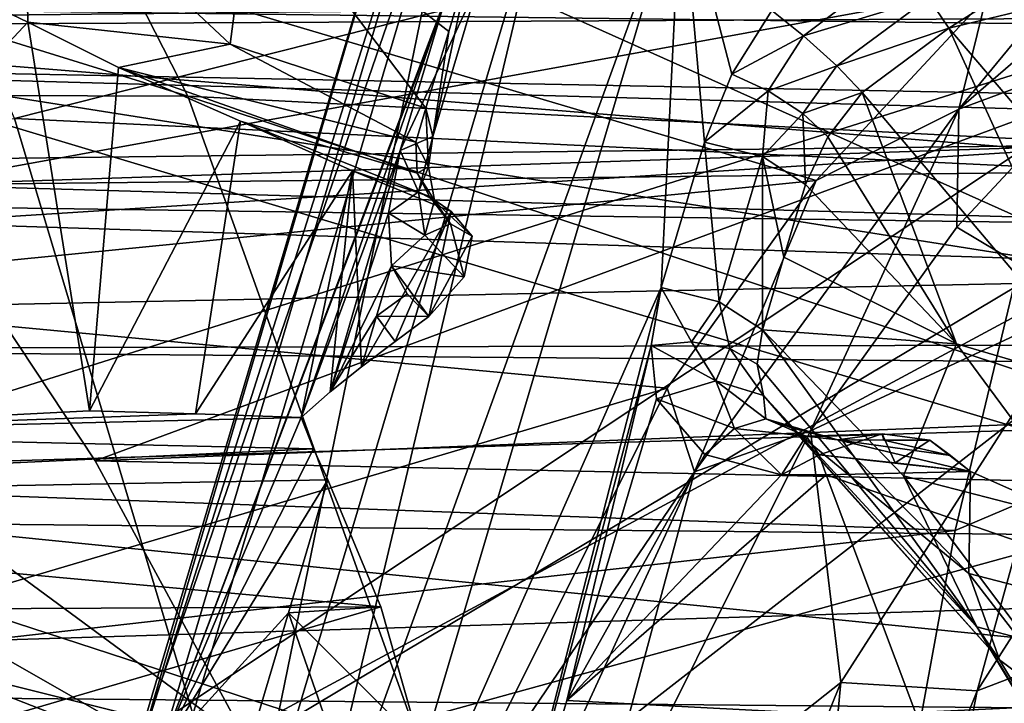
# Model space of a CAD drawing. Header units: metres. Extents: x -240 to 45, y -77 to 27.
# Tile 138 of 256: x -177.26 to -174.95, y 3.35 to 4.96. Entities that reach past the tile are written whole.
import ezdxf

# ---------------------------------------------------------------- set-up
doc = ezdxf.new("R2010")
doc.units = ezdxf.units.M
doc.layers.add('solid_MASSBILD_K_E_SW0001', color=7, linetype='CONTINUOUS')

msp = doc.modelspace()

# ---------------------------------------------------------------- linework, layer by layer
at = {"layer": 'solid_MASSBILD_K_E_SW0001'}
for points in [[(-176.998383, 7.053769, 344.914307), (-185.296661, 7.431373, 338.156219), (-177.679306, 4.824141, 345.695313)], [(-176.998383, 7.053769, 344.914307), (-177.679306, 4.824141, 345.695313), (-168.957932, 4.579642, 351.937256)], [(-168.360168, 6.696345, 351.156921), (-176.998383, 7.053769, 344.914307), (-168.957932, 4.579642, 351.937256)], [(-174.689941, 4.389248, 345.71283), (-183.166763, 4.661078, 339.045105), (-179.766525, 6.66357, 340.487732)], [(-174.689941, 4.389248, 345.71283), (-179.766525, 6.66357, 340.487732), (-171.354919, 6.27744, 346.930603)], [(-181.82045, 6.311247, 306.157318), (-176.868637, 4.776317, 312.019043), (-177.616806, 6.240396, 312.425323)], [(-181.82045, 6.311247, 306.157318), (-181.101624, 4.790854, 305.739746), (-176.868637, 4.776317, 312.019043)], [(-177.616806, 6.240396, 312.425323), (-172.228439, 4.538531, 318.070221), (-172.93486, 5.926324, 318.454895)], [(-177.616806, 6.240396, 312.425323), (-176.868637, 4.776317, 312.019043), (-172.228439, 4.538531, 318.070221)], [(-172.697113, 5.882023, 315.74292), (-177.275269, 4.724483, 308.70697), (-177.905289, 6.204327, 309.065735)], [(-172.697113, 5.882023, 315.74292), (-172.107193, 4.478401, 315.412781), (-177.275269, 4.724483, 308.70697)], [(-176.93779, 3.23064, 296.521973), (-175.997299, 5.703703, 297.514008), (-176.264145, 5.008361, 297.212982)], [(-176.93779, 3.23064, 296.521973), (-176.210571, 5.676575, 297.732635), (-175.997299, 5.703703, 297.514008)], [(-176.996429, 3.201428, 296.667572), (-176.290512, 5.600678, 298.024078), (-176.210571, 5.676575, 297.732635)], [(-176.93779, 3.23064, 296.521973), (-176.996429, 3.201428, 296.667572), (-176.210571, 5.676575, 297.732635)], [(-177.016586, 3.157634, 296.819794), (-176.214127, 5.49092, 298.308014), (-176.290512, 5.600678, 298.024078)], [(-176.996429, 3.201428, 296.667572), (-177.016586, 3.157634, 296.819794), (-176.290512, 5.600678, 298.024078)], [(-174.855957, 4.65037, 344.793671), (-174.596741, 5.511083, 344.478241), (-183.530182, 5.354611, 337.730255)], [(-177.016586, 3.157634, 296.819794), (-176.946243, 3.028134, 297.089539), (-176.214127, 5.49092, 298.308014)], [(-176.946243, 3.028134, 297.089539), (-176.752121, 2.860984, 297.260468), (-176.214127, 5.49092, 298.308014)], [(-176.752121, 2.860984, 297.260468), (-176.002533, 5.374715, 298.505829), (-176.214127, 5.49092, 298.308014)], [(-168.560867, 4.868155, 298.193726), (-169.426666, 5.443188, 297.992249), (-177.837555, 4.982947, 303.635132)], [(-181.566757, 4.176767, 337.470459), (-181.233017, 5.400058, 337.012115), (-173.622192, 4.195917, 343.331024)], [(-181.233017, 5.400058, 337.012115), (-173.370285, 4.961431, 343.023224), (-173.622192, 4.195917, 343.331024)], [(-176.752121, 2.860984, 297.260468), (-176.619492, 2.778727, 297.295319), (-176.002533, 5.374715, 298.505829)], [(-176.619492, 2.778727, 297.295319), (-175.712082, 5.285315, 298.566772), (-176.002533, 5.374715, 298.505829)], [(-174.553207, 5.362227, 290.188019), (-174.369934, 5.343946, 290.13916), (-175.060944, 4.745864, 288.989136)], [(-174.996765, 5.00756, 289.449799), (-174.553207, 5.362227, 290.188019), (-175.060944, 4.745864, 288.989136)], [(-174.855957, 4.65037, 344.793671), (-183.530182, 5.354611, 337.730255), (-183.817825, 4.076342, 338.119995)], [(-177.515366, 4.568811, 303.89624), (-177.837555, 4.982947, 303.635132), (-173.215805, 5.352287, 310.571564)], [(-177.622864, 5.131776, 294.614441), (-177.243759, 4.949989, 295.245392), (-177.250793, 5.35, 295.233673)], [(-177.085754, 3.922368, 304.23114), (-177.515366, 4.568811, 303.89624), (-173.215805, 5.352287, 310.571564)], [(-176.769775, 4.898014, 296.034241), (-176.718414, 5.28835, 296.11972), (-177.250793, 5.35, 295.233673)], [(-176.769775, 4.898014, 296.034241), (-177.250793, 5.35, 295.233673), (-177.243759, 4.949989, 295.245392)], [(-176.725967, 3.257194, 304.500854), (-177.085754, 3.922368, 304.23114), (-173.215805, 5.352287, 310.571564)], [(-176.508163, 2.793119, 304.668518), (-176.725967, 3.257194, 304.500854), (-173.215805, 5.352287, 310.571564)], [(-171.171539, 2.656862, 312.138367), (-176.508163, 2.793119, 304.668518), (-173.215805, 5.352287, 310.571564)], [(-175.060944, 4.745864, 288.989136), (-174.369934, 5.343946, 290.13916), (-174.673691, 4.89016, 289.328491)], [(-174.390961, 4.997524, 311.997681), (-179.742538, 5.28759, 304.400818), (-179.433945, 4.943755, 304.640198)], [(-176.310516, 4.748255, 296.798584), (-176.718414, 5.28835, 296.11972), (-176.769775, 4.898014, 296.034241)], [(-176.257111, 4.927863, 296.887451), (-176.203705, 5.10747, 296.976349), (-176.718414, 5.28835, 296.11972)], [(-176.257111, 4.927863, 296.887451), (-176.718414, 5.28835, 296.11972), (-176.310516, 4.748255, 296.798584)], [(-176.619492, 2.778727, 297.295319), (-176.474655, 2.711337, 297.293091), (-175.712082, 5.285315, 298.566772)], [(-176.474655, 2.711337, 297.293091), (-175.759018, 4.327863, 298.05368), (-175.712082, 5.285315, 298.566772)], [(-175.759018, 4.327863, 298.05368), (-175.657684, 4.668624, 298.222321), (-175.712082, 5.285315, 298.566772)], [(-175.593155, 4.827897, 298.293732), (-175.499695, 4.977132, 298.342163), (-175.712082, 5.285315, 298.566772)], [(-175.657684, 4.668624, 298.222321), (-175.593155, 4.827897, 298.293732), (-175.712082, 5.285315, 298.566772)], [(-171.317093, 4.975804, 297.755585), (-182.076935, 4.922599, 304.310486), (-182.466507, 5.239391, 303.973297)], [(-177.316849, 5.149421, 291.21167), (-175.395615, 4.578979, 288.786011), (-178.089386, 4.312991, 289.950806)], [(-177.316849, 5.149421, 291.21167), (-174.996765, 5.00756, 289.449799), (-175.395615, 4.578979, 288.786011)], [(-177.622864, 5.131776, 294.614441), (-178.145233, 3.986438, 295.509735), (-177.243759, 4.949989, 295.245392)], [(-176.29422, 4.682355, 296.921936), (-176.187393, 5.041596, 297.099701), (-176.203705, 5.10747, 296.976349)], [(-176.257111, 4.927863, 296.887451), (-176.29422, 4.682355, 296.921936), (-176.203705, 5.10747, 296.976349)], [(-175.181335, 5.101373, 298.277008), (-175.499695, 4.977132, 298.342163), (-175.425461, 4.917914, 298.296204)], [(-175.181335, 5.101373, 298.277008), (-175.425461, 4.917914, 298.296204), (-175.132141, 5.006915, 298.289368)], [(-175.132141, 5.006915, 298.289368), (-175.084198, 4.936179, 298.354126), (-174.889587, 5.059084, 298.190918)], [(-174.889587, 5.059084, 298.190918), (-175.084198, 4.936179, 298.354126), (-174.850403, 4.99227, 298.257813)], [(-176.187393, 5.041596, 297.099701), (-176.370972, 4.649119, 297.035217), (-176.264145, 5.008361, 297.212982)], [(-176.29422, 4.682355, 296.921936), (-176.370972, 4.649119, 297.035217), (-176.187393, 5.041596, 297.099701)], [(-174.390961, 4.997524, 311.997681), (-179.433945, 4.943755, 304.640198), (-178.506958, 3.701113, 305.346344)], [(-174.390961, 4.997524, 311.997681), (-178.506958, 3.701113, 305.346344), (-177.955261, 2.631026, 305.741486)], [(-174.390961, 4.997524, 311.997681), (-177.955261, 2.631026, 305.741486), (-172.473099, 2.485879, 313.398468)], [(-176.93779, 3.23064, 296.521973), (-176.264145, 5.008361, 297.212982), (-176.603165, 4.023446, 296.768829)], [(-176.264145, 5.008361, 297.212982), (-176.370972, 4.649119, 297.035217), (-176.603165, 4.023446, 296.768829)], [(-175.132141, 5.006915, 298.289368), (-175.425461, 4.917914, 298.296204), (-175.347473, 4.847349, 298.304565)], [(-175.395615, 4.578979, 288.786011), (-174.996765, 5.00756, 289.449799), (-175.060944, 4.745864, 288.989136)], [(-175.132141, 5.006915, 298.289368), (-175.347473, 4.847349, 298.304565), (-175.084198, 4.936179, 298.354126)], [(-175.084198, 4.936179, 298.354126), (-174.473587, 4.219834, 299.370361), (-174.850403, 4.99227, 298.257813)], [(-171.317093, 4.975804, 297.755585), (-171.02832, 4.707071, 298.013245), (-182.076935, 4.922599, 304.310486)], [(-168.560867, 4.868155, 298.193726), (-177.837555, 4.982947, 303.635132), (-177.515366, 4.568811, 303.89624)], [(-175.425461, 4.917914, 298.296204), (-175.499695, 4.977132, 298.342163), (-175.593155, 4.827897, 298.293732)], [(-177.099716, 4.038875, 296.4039), (-177.243759, 4.949989, 295.245392), (-178.145233, 3.986438, 295.509735)], [(-176.769775, 4.898014, 296.034241), (-177.243759, 4.949989, 295.245392), (-177.031738, 4.843461, 295.566956)], [(-177.099716, 4.038875, 296.4039), (-177.031738, 4.843461, 295.566956), (-177.243759, 4.949989, 295.245392)], [(-171.02832, 4.707071, 298.013245), (-181.701309, 4.577078, 304.616699), (-182.076935, 4.922599, 304.310486)], [(-176.257111, 4.927863, 296.887451), (-176.310516, 4.748255, 296.798584), (-176.29422, 4.682355, 296.921936)], [(-175.425461, 4.917914, 298.296204), (-175.593155, 4.827897, 298.293732), (-175.50827, 4.789414, 298.26181)], [(-175.347473, 4.847349, 298.304565), (-175.425461, 4.917914, 298.296204), (-175.50827, 4.789414, 298.26181)], [(-175.347473, 4.847349, 298.304565), (-175.287445, 4.785076, 298.36496), (-175.084198, 4.936179, 298.354126)], [(-175.084198, 4.936179, 298.354126), (-175.287445, 4.785076, 298.36496), (-174.697495, 4.088006, 299.353333)], [(-174.473587, 4.219834, 299.370361), (-175.084198, 4.936179, 298.354126), (-174.697495, 4.088006, 299.353333)], [(-176.334396, 4.668676, 296.730072), (-176.769775, 4.898014, 296.034241), (-177.031738, 4.843461, 295.566956)], [(-176.334396, 4.668676, 296.730072), (-176.310516, 4.748255, 296.798584), (-176.769775, 4.898014, 296.034241)], [(-174.767609, 4.291733, 288.563477), (-175.065521, 4.469879, 288.676392), (-174.673691, 4.89016, 289.328491)], [(-175.060944, 4.745864, 288.989136), (-174.673691, 4.89016, 289.328491), (-175.065521, 4.469879, 288.676392)], [(-168.296753, 4.668793, 298.253174), (-168.560867, 4.868155, 298.193726), (-177.515366, 4.568811, 303.89624)], [(-177.099716, 4.038875, 296.4039), (-176.745331, 4.717961, 295.950287), (-177.031738, 4.843461, 295.566956)], [(-176.331345, 4.595767, 296.649445), (-177.031738, 4.843461, 295.566956), (-176.745331, 4.717961, 295.950287)], [(-176.331345, 4.595767, 296.649445), (-176.334396, 4.668676, 296.730072), (-177.031738, 4.843461, 295.566956)], [(-175.50827, 4.789414, 298.26181), (-175.593155, 4.827897, 298.293732), (-175.657684, 4.668624, 298.222321)], [(-175.347473, 4.847349, 298.304565), (-175.50827, 4.789414, 298.26181), (-175.426575, 4.736085, 298.276031)], [(-175.347473, 4.847349, 298.304565), (-175.426575, 4.736085, 298.276031), (-175.287445, 4.785076, 298.36496)], [(-177.679306, 4.824141, 345.695313), (-178.096207, 2.448006, 346.173401), (-169.323914, 2.323918, 352.414948)], [(-168.957932, 4.579642, 351.937256), (-177.679306, 4.824141, 345.695313), (-169.323914, 2.323918, 352.414948)], [(-181.101624, 4.790854, 305.739746), (-176.314865, 3.230121, 311.724915), (-176.868637, 4.776317, 312.019043)], [(-181.101624, 4.790854, 305.739746), (-180.580048, 3.202745, 305.437653), (-176.314865, 3.230121, 311.724915)], [(-175.50827, 4.789414, 298.26181), (-175.657684, 4.668624, 298.222321), (-175.521637, 4.635388, 298.207733)], [(-175.426575, 4.736085, 298.276031), (-175.50827, 4.789414, 298.26181), (-175.521637, 4.635388, 298.207733)], [(-175.426575, 4.736085, 298.276031), (-175.367966, 4.680892, 298.332947), (-175.287445, 4.785076, 298.36496)], [(-175.367966, 4.680892, 298.332947), (-175.066864, 4.196181, 298.868347), (-175.287445, 4.785076, 298.36496)], [(-175.066864, 4.196181, 298.868347), (-174.697495, 4.088006, 299.353333), (-175.287445, 4.785076, 298.36496)], [(-176.868637, 4.776317, 312.019043), (-171.703629, 3.069839, 317.795502), (-172.228439, 4.538531, 318.070221)], [(-176.868637, 4.776317, 312.019043), (-176.314865, 3.230121, 311.724915), (-171.703629, 3.069839, 317.795502)], [(-176.304321, 4.610775, 296.810394), (-176.310516, 4.748255, 296.798584), (-176.334396, 4.668676, 296.730072)], [(-176.304321, 4.610775, 296.810394), (-176.29422, 4.682355, 296.921936), (-176.310516, 4.748255, 296.798584)], [(-175.680542, 3.896367, 287.957977), (-175.060944, 4.745864, 288.989136), (-175.408554, 3.992706, 288.105469)], [(-175.395615, 4.578979, 288.786011), (-175.060944, 4.745864, 288.989136), (-175.680542, 3.896367, 287.957977)], [(-175.426575, 4.736085, 298.276031), (-175.521637, 4.635388, 298.207733), (-175.42038, 4.569446, 298.279999)], [(-175.426575, 4.736085, 298.276031), (-175.42038, 4.569446, 298.279999), (-175.367966, 4.680892, 298.332947)], [(-175.060944, 4.745864, 288.989136), (-175.065521, 4.469879, 288.676392), (-175.408554, 3.992706, 288.105469)], [(-177.275269, 4.724483, 308.70697), (-176.813446, 3.183587, 308.447449), (-179.434143, 4.678715, 305.550079)], [(-172.107193, 4.478401, 315.412781), (-176.813446, 3.183587, 308.447449), (-177.275269, 4.724483, 308.70697)], [(-176.851181, 4.032591, 296.588684), (-176.745331, 4.717961, 295.950287), (-177.099716, 4.038875, 296.4039)], [(-176.851181, 4.032591, 296.588684), (-176.483109, 4.601763, 296.255188), (-176.745331, 4.717961, 295.950287)], [(-176.302246, 4.541786, 296.576019), (-176.745331, 4.717961, 295.950287), (-176.483109, 4.601763, 296.255188)], [(-176.302246, 4.541786, 296.576019), (-176.331345, 4.595767, 296.649445), (-176.745331, 4.717961, 295.950287)], [(-171.02832, 4.707071, 298.013245), (-170.809494, 4.422579, 298.285126), (-181.701309, 4.577078, 304.616699)], [(-176.813446, 3.183587, 308.447449), (-178.916306, 4.008077, 305.872498), (-179.434143, 4.678715, 305.550079)], [(-167.836914, 4.287676, 298.354858), (-168.296753, 4.668793, 298.253174), (-177.515366, 4.568811, 303.89624)], [(-176.327759, 4.552143, 296.892395), (-176.370972, 4.649119, 297.035217), (-176.29422, 4.682355, 296.921936)], [(-176.304321, 4.610775, 296.810394), (-176.334396, 4.668676, 296.730072), (-176.331345, 4.595767, 296.649445)], [(-176.304321, 4.610775, 296.810394), (-176.327759, 4.552143, 296.892395), (-176.29422, 4.682355, 296.921936)], [(-175.622971, 4.294627, 298.039093), (-175.657684, 4.668624, 298.222321), (-175.759018, 4.327863, 298.05368)], [(-175.521637, 4.635388, 298.207733), (-175.657684, 4.668624, 298.222321), (-175.622971, 4.294627, 298.039093)], [(-175.367966, 4.680892, 298.332947), (-175.42038, 4.569446, 298.279999), (-175.066864, 4.196181, 298.868347)], [(-175.069977, 3.758475, 345.054871), (-174.855957, 4.65037, 344.793671), (-183.817825, 4.076342, 338.119995)], [(-178.600815, 2.287047, 343.528015), (-183.166763, 4.661078, 339.045105), (-174.689941, 4.389248, 345.71283)], [(-176.370972, 4.649119, 297.035217), (-176.535339, 4.083774, 296.75235), (-176.603165, 4.023446, 296.768829)], [(-176.370972, 4.649119, 297.035217), (-176.398666, 4.502283, 296.949799), (-176.535339, 4.083774, 296.75235)], [(-176.327759, 4.552143, 296.892395), (-176.398666, 4.502283, 296.949799), (-176.370972, 4.649119, 297.035217)], [(-174.177155, 4.137287, 345.551941), (-174.855957, 4.65037, 344.793671), (-175.069977, 3.758475, 345.054871)], [(-175.521637, 4.635388, 298.207733), (-175.622971, 4.294627, 298.039093), (-175.521698, 4.228724, 298.111389)], [(-175.471039, 4.399086, 298.195679), (-175.521637, 4.635388, 298.207733), (-175.521698, 4.228724, 298.111389)], [(-175.471039, 4.399086, 298.195679), (-175.42038, 4.569446, 298.279999), (-175.521637, 4.635388, 298.207733)], [(-176.851181, 4.032591, 296.588684), (-176.603165, 4.023446, 296.768829), (-176.483109, 4.601763, 296.255188)], [(-176.483109, 4.601763, 296.255188), (-176.603165, 4.023446, 296.768829), (-176.535339, 4.083774, 296.75235)], [(-176.483109, 4.601763, 296.255188), (-176.535339, 4.083774, 296.75235), (-176.461578, 4.142351, 296.741333)], [(-176.483109, 4.601763, 296.255188), (-176.461578, 4.142351, 296.741333), (-176.251694, 4.505955, 296.507446)], [(-176.302246, 4.541786, 296.576019), (-176.483109, 4.601763, 296.255188), (-176.251694, 4.505955, 296.507446)], [(-176.290558, 4.532138, 296.736053), (-176.304321, 4.610775, 296.810394), (-176.331345, 4.595767, 296.649445)], [(-176.290558, 4.532138, 296.736053), (-176.331345, 4.595767, 296.649445), (-176.302246, 4.541786, 296.576019)], [(-176.290558, 4.532138, 296.736053), (-176.327759, 4.552143, 296.892395), (-176.304321, 4.610775, 296.810394)], [(-170.809494, 4.422579, 298.285126), (-181.344315, 4.205118, 304.892242), (-181.701309, 4.577078, 304.616699)], [(-178.089386, 4.312991, 289.950806), (-175.395615, 4.578979, 288.786011), (-175.745071, 4.091958, 288.204407)], [(-175.745071, 4.091958, 288.204407), (-175.395615, 4.578979, 288.786011), (-175.680542, 3.896367, 287.957977)], [(-167.836914, 4.287676, 298.354858), (-177.515366, 4.568811, 303.89624), (-177.085754, 3.922368, 304.23114)], [(-176.312943, 4.451055, 296.814392), (-176.398666, 4.502283, 296.949799), (-176.327759, 4.552143, 296.892395)], [(-176.290558, 4.532138, 296.736053), (-176.312943, 4.451055, 296.814392), (-176.327759, 4.552143, 296.892395)], [(-175.471039, 4.399086, 298.195679), (-175.066864, 4.196181, 298.868347), (-175.42038, 4.569446, 298.279999)], [(-176.252823, 4.477779, 296.66391), (-176.312943, 4.451055, 296.814392), (-176.290558, 4.532138, 296.736053)], [(-176.201797, 4.448332, 296.598328), (-176.302246, 4.541786, 296.576019), (-176.251694, 4.505955, 296.507446)], [(-176.252823, 4.477779, 296.66391), (-176.290558, 4.532138, 296.736053), (-176.302246, 4.541786, 296.576019)], [(-176.252823, 4.477779, 296.66391), (-176.302246, 4.541786, 296.576019), (-176.201797, 4.448332, 296.598328)], [(-176.398666, 4.502283, 296.949799), (-176.391159, 4.379376, 296.858673), (-176.535339, 4.083774, 296.75235)], [(-176.382584, 4.201464, 296.732819), (-176.251694, 4.505955, 296.507446), (-176.461578, 4.142351, 296.741333)], [(-176.312943, 4.451055, 296.814392), (-176.391159, 4.379376, 296.858673), (-176.398666, 4.502283, 296.949799)], [(-176.382584, 4.201464, 296.732819), (-176.30368, 4.260259, 296.724152), (-176.251694, 4.505955, 296.507446)], [(-176.201797, 4.448332, 296.598328), (-176.251694, 4.505955, 296.507446), (-176.30368, 4.260259, 296.724152)], [(-172.107193, 4.478401, 315.412781), (-171.673492, 3.016829, 315.177124), (-176.813446, 3.183587, 308.447449)], [(-176.220779, 4.353377, 296.682709), (-176.312943, 4.451055, 296.814392), (-176.252823, 4.477779, 296.66391)], [(-176.252823, 4.477779, 296.66391), (-176.201797, 4.448332, 296.598328), (-176.220779, 4.353377, 296.682709)], [(-174.767609, 4.291733, 288.563477), (-175.408554, 3.992706, 288.105469), (-175.065521, 4.469879, 288.676392)], [(-176.220779, 4.353377, 296.682709), (-176.391159, 4.379376, 296.858673), (-176.312943, 4.451055, 296.814392)], [(-176.201797, 4.448332, 296.598328), (-176.30368, 4.260259, 296.724152), (-176.220779, 4.353377, 296.682709)], [(-170.809494, 4.422579, 298.285126), (-170.664886, 4.122408, 298.574463), (-181.344315, 4.205118, 304.892242)], [(-170.030823, 2.155339, 349.769653), (-178.600815, 2.287047, 343.528015), (-174.689941, 4.389248, 345.71283)], [(-175.471039, 4.399086, 298.195679), (-175.521698, 4.228724, 298.111389), (-175.066864, 4.196181, 298.868347)], [(-176.391159, 4.379376, 296.858673), (-176.426331, 4.260865, 296.799957), (-176.535339, 4.083774, 296.75235)], [(-176.354767, 4.313281, 296.791504), (-176.426331, 4.260865, 296.799957), (-176.391159, 4.379376, 296.858673)], [(-176.30368, 4.260259, 296.724152), (-176.391159, 4.379376, 296.858673), (-176.220779, 4.353377, 296.682709)], [(-176.354767, 4.313281, 296.791504), (-176.391159, 4.379376, 296.858673), (-176.30368, 4.260259, 296.724152)], [(-176.474655, 2.711337, 297.293091), (-176.190567, 2.653678, 297.192291), (-175.759018, 4.327863, 298.05368)], [(-175.782227, 4.191942, 297.979004), (-175.759018, 4.327863, 298.05368), (-176.190567, 2.653678, 297.192291)], [(-175.687607, 4.201224, 297.970856), (-175.759018, 4.327863, 298.05368), (-175.782227, 4.191942, 297.979004)], [(-175.622971, 4.294627, 298.039093), (-175.759018, 4.327863, 298.05368), (-175.687607, 4.201224, 297.970856)], [(-178.089386, 4.312991, 289.950806), (-175.745071, 4.091958, 288.204407), (-178.608078, 3.244954, 288.91687)], [(-176.354767, 4.313281, 296.791504), (-176.30368, 4.260259, 296.724152), (-176.426331, 4.260865, 296.799957)], [(-175.622971, 4.294627, 298.039093), (-175.687607, 4.201224, 297.970856), (-175.598053, 4.185672, 298.000641)], [(-175.622971, 4.294627, 298.039093), (-175.598053, 4.185672, 298.000641), (-175.521698, 4.228724, 298.111389)], [(-167.242889, 3.71227, 298.483002), (-167.836914, 4.287676, 298.354858), (-177.085754, 3.922368, 304.23114)], [(-174.767609, 4.291733, 288.563477), (-175.337692, 3.402358, 287.614716), (-175.408554, 3.992706, 288.105469)], [(-175.018021, 3.38292, 287.445496), (-175.337692, 3.402358, 287.614716), (-174.767609, 4.291733, 288.563477)], [(-174.450363, 4.268498, 288.390259), (-175.018021, 3.38292, 287.445496), (-174.767609, 4.291733, 288.563477)], [(-176.426331, 4.260865, 296.799957), (-176.461578, 4.142351, 296.741333), (-176.535339, 4.083774, 296.75235)], [(-176.382584, 4.201464, 296.732819), (-176.461578, 4.142351, 296.741333), (-176.426331, 4.260865, 296.799957)], [(-176.382584, 4.201464, 296.732819), (-176.426331, 4.260865, 296.799957), (-176.30368, 4.260259, 296.724152)], [(-174.450363, 4.268498, 288.390259), (-174.776596, 3.475309, 287.191772), (-175.018021, 3.38292, 287.445496)], [(-175.598053, 4.185672, 298.000641), (-175.534271, 4.148802, 298.061615), (-175.521698, 4.228724, 298.111389)], [(-175.521698, 4.228724, 298.111389), (-175.534271, 4.148802, 298.061615), (-175.018539, 3.532854, 298.870758)], [(-175.191162, 3.886589, 298.661499), (-175.066864, 4.196181, 298.868347), (-175.521698, 4.228724, 298.111389)], [(-175.191162, 3.886589, 298.661499), (-175.521698, 4.228724, 298.111389), (-175.018539, 3.532854, 298.870758)], [(-170.664886, 4.122408, 298.574463), (-181.011093, 3.809708, 305.137115), (-181.344315, 4.205118, 304.892242)], [(-181.566757, 4.176767, 337.470459), (-173.622192, 4.195917, 343.331024), (-173.830704, 3.397152, 343.586731)], [(-175.782227, 4.191942, 297.979004), (-176.190567, 2.653678, 297.192291), (-175.980453, 3.360344, 297.542053)], [(-175.782227, 4.191942, 297.979004), (-175.980453, 3.360344, 297.542053), (-175.770325, 4.067009, 297.891754)], [(-175.687607, 4.201224, 297.970856), (-175.782227, 4.191942, 297.979004), (-175.630554, 4.109864, 297.911194)], [(-175.630554, 4.109864, 297.911194), (-175.782227, 4.191942, 297.979004), (-175.770325, 4.067009, 297.891754)], [(-175.598053, 4.185672, 298.000641), (-175.687607, 4.201224, 297.970856), (-175.630554, 4.109864, 297.911194)], [(-175.598053, 4.185672, 298.000641), (-175.630554, 4.109864, 297.911194), (-175.519089, 4.075046, 298.001251)], [(-175.598053, 4.185672, 298.000641), (-175.519089, 4.075046, 298.001251), (-175.534271, 4.148802, 298.061615)], [(-175.191162, 3.886589, 298.661499), (-174.754791, 3.774284, 299.387726), (-175.066864, 4.196181, 298.868347)], [(-175.066864, 4.196181, 298.868347), (-174.754791, 3.774284, 299.387726), (-174.697495, 4.088006, 299.353333)], [(-181.798096, 2.900444, 337.811951), (-181.566757, 4.176767, 337.470459), (-173.830704, 3.397152, 343.586731)], [(-175.534271, 4.148802, 298.061615), (-175.519089, 4.075046, 298.001251), (-175.018539, 3.532854, 298.870758)], [(-174.177155, 4.137287, 345.551941), (-175.069977, 3.758475, 345.054871), (-175.237656, 2.841313, 345.260101)], [(-174.447388, 2.790627, 345.868347), (-174.177155, 4.137287, 345.551941), (-175.237656, 2.841313, 345.260101)], [(-170.664886, 4.122408, 298.574463), (-170.644867, 3.708422, 299.011566), (-181.011093, 3.809708, 305.137115)], [(-175.630554, 4.109864, 297.911194), (-175.770325, 4.067009, 297.891754), (-175.587372, 3.998198, 297.770416)], [(-175.630554, 4.109864, 297.911194), (-175.513672, 4.02073, 297.830963), (-175.519089, 4.075046, 298.001251)], [(-175.630554, 4.109864, 297.911194), (-175.587372, 3.998198, 297.770416), (-175.513672, 4.02073, 297.830963)], [(-178.608078, 3.244954, 288.91687), (-175.745071, 4.091958, 288.204407), (-176.29039, 2.999204, 287.296844)], [(-176.29039, 2.999204, 287.296844), (-175.745071, 4.091958, 288.204407), (-175.680542, 3.896367, 287.957977)], [(-175.069977, 3.758475, 345.054871), (-183.817825, 4.076342, 338.119995), (-184.020477, 2.747442, 338.404724)], [(-175.656647, 3.936956, 297.737946), (-175.770325, 4.067009, 297.891754), (-175.980453, 3.360344, 297.542053)], [(-175.587372, 3.998198, 297.770416), (-175.770325, 4.067009, 297.891754), (-175.656647, 3.936956, 297.737946)], [(-175.519089, 4.075046, 298.001251), (-175.453247, 3.999131, 297.905029), (-174.966049, 3.455428, 298.744629)], [(-175.018539, 3.532854, 298.870758), (-175.519089, 4.075046, 298.001251), (-174.966049, 3.455428, 298.744629)], [(-175.513672, 4.02073, 297.830963), (-175.453247, 3.999131, 297.905029), (-175.519089, 4.075046, 298.001251)], [(-176.851181, 4.032591, 296.588684), (-177.099716, 4.038875, 296.4039), (-178.145233, 3.986438, 295.509735)], [(-176.851181, 4.032591, 296.588684), (-178.145233, 3.986438, 295.509735), (-176.603165, 4.023446, 296.768829)], [(-178.145233, 3.986438, 295.509735), (-176.574036, 3.950497, 296.685638), (-176.603165, 4.023446, 296.768829)], [(-176.93779, 3.23064, 296.521973), (-176.603165, 4.023446, 296.768829), (-176.574036, 3.950497, 296.685638)], [(-175.513672, 4.02073, 297.830963), (-175.587372, 3.998198, 297.770416), (-175.419128, 3.980179, 297.697327)], [(-175.513672, 4.02073, 297.830963), (-175.34584, 3.971237, 297.821594), (-175.453247, 3.999131, 297.905029)], [(-175.513672, 4.02073, 297.830963), (-175.419128, 3.980179, 297.697327), (-175.34584, 3.971237, 297.821594)], [(-176.813446, 3.183587, 308.447449), (-178.141022, 2.637733, 306.322662), (-178.916306, 4.008077, 305.872498)], [(-175.587372, 3.998198, 297.770416), (-175.656647, 3.936956, 297.737946), (-175.476639, 3.889574, 297.600494)], [(-175.587372, 3.998198, 297.770416), (-175.476639, 3.889574, 297.600494), (-175.419128, 3.980179, 297.697327)], [(-175.037872, 3.657728, 298.334137), (-174.966049, 3.455428, 298.744629), (-175.453247, 3.999131, 297.905029)], [(-175.453247, 3.999131, 297.905029), (-175.34584, 3.971237, 297.821594), (-175.037872, 3.657728, 298.334137)], [(-178.145233, 3.986438, 295.509735), (-179.155289, 3.829694, 294.502838), (-176.574036, 3.950497, 296.685638)], [(-175.337692, 3.402358, 287.614716), (-175.943069, 2.923737, 287.215881), (-175.408554, 3.992706, 288.105469)], [(-175.680542, 3.896367, 287.957977), (-175.408554, 3.992706, 288.105469), (-175.943069, 2.923737, 287.215881)], [(-175.419128, 3.980179, 297.697327), (-175.476639, 3.889574, 297.600494), (-175.388229, 3.936409, 297.592133)], [(-175.240952, 3.985556, 297.620453), (-175.34584, 3.971237, 297.821594), (-175.419128, 3.980179, 297.697327)], [(-175.240952, 3.985556, 297.620453), (-175.419128, 3.980179, 297.697327), (-175.388229, 3.936409, 297.592133)], [(-175.210663, 3.917672, 297.704559), (-175.240952, 3.985556, 297.620453), (-175.388229, 3.936409, 297.592133)], [(-175.240952, 3.985556, 297.620453), (-175.23735, 3.970761, 297.757599), (-175.34584, 3.971237, 297.821594)], [(-175.033569, 3.897415, 297.814819), (-175.037872, 3.657728, 298.334137), (-175.34584, 3.971237, 297.821594)], [(-175.080475, 3.934211, 297.754333), (-175.34584, 3.971237, 297.821594), (-175.23735, 3.970761, 297.757599)], [(-175.080475, 3.934211, 297.754333), (-175.033569, 3.897415, 297.814819), (-175.34584, 3.971237, 297.821594)], [(-175.240952, 3.985556, 297.620453), (-175.128891, 3.970285, 297.693634), (-175.23735, 3.970761, 297.757599)], [(-175.210663, 3.917672, 297.704559), (-175.128891, 3.970285, 297.693634), (-175.240952, 3.985556, 297.620453)], [(-175.080475, 3.934211, 297.754333), (-175.23735, 3.970761, 297.757599), (-175.128891, 3.970285, 297.693634)], [(-179.155289, 3.829694, 294.502838), (-176.540344, 3.87748, 296.610229), (-176.574036, 3.950497, 296.685638)], [(-176.93779, 3.23064, 296.521973), (-176.574036, 3.950497, 296.685638), (-176.540344, 3.87748, 296.610229)], [(-175.210663, 3.917672, 297.704559), (-175.033569, 3.897415, 297.814819), (-175.128891, 3.970285, 297.693634)], [(-175.080475, 3.934211, 297.754333), (-175.128891, 3.970285, 297.693634), (-175.033569, 3.897415, 297.814819)], [(-175.476639, 3.889574, 297.600494), (-175.656647, 3.936956, 297.737946), (-175.980453, 3.360344, 297.542053)], [(-175.388229, 3.936409, 297.592133), (-175.476639, 3.889574, 297.600494), (-175.372177, 3.889129, 297.538849)], [(-175.033569, 3.897415, 297.814819), (-175.388229, 3.936409, 297.592133), (-175.372177, 3.889129, 297.538849)], [(-175.210663, 3.917672, 297.704559), (-175.388229, 3.936409, 297.592133), (-175.033569, 3.897415, 297.814819)], [(-167.242889, 3.71227, 298.483002), (-177.085754, 3.922368, 304.23114), (-176.725967, 3.257194, 304.500854)], [(-176.29039, 2.999204, 287.296844), (-175.680542, 3.896367, 287.957977), (-176.18811, 2.795049, 287.11322)], [(-176.18811, 2.795049, 287.11322), (-175.680542, 3.896367, 287.957977), (-175.943069, 2.923737, 287.215881)], [(-175.372177, 3.889129, 297.538849), (-175.476639, 3.889574, 297.600494), (-175.980453, 3.360344, 297.542053)], [(-175.156982, 3.317639, 297.029877), (-175.372177, 3.889129, 297.538849), (-175.980453, 3.360344, 297.542053)], [(-175.033569, 3.897415, 297.814819), (-175.372177, 3.889129, 297.538849), (-173.736572, 3.321516, 298.143585)], [(-173.736572, 3.321516, 298.143585), (-175.372177, 3.889129, 297.538849), (-175.156982, 3.317639, 297.029877)], [(-174.900864, 3.502222, 299.144623), (-174.754791, 3.774284, 299.387726), (-175.191162, 3.886589, 298.661499)], [(-174.900864, 3.502222, 299.144623), (-175.191162, 3.886589, 298.661499), (-175.018539, 3.532854, 298.870758)], [(-175.033569, 3.897415, 297.814819), (-173.736572, 3.321516, 298.143585), (-175.037872, 3.657728, 298.334137)], [(-176.415955, 3.579664, 296.33197), (-176.540344, 3.87748, 296.610229), (-179.155289, 3.829694, 294.502838)], [(-176.633087, 3.565575, 296.455872), (-176.93779, 3.23064, 296.521973), (-176.540344, 3.87748, 296.610229)], [(-176.415955, 3.579664, 296.33197), (-176.633087, 3.565575, 296.455872), (-176.540344, 3.87748, 296.610229)], [(-170.644867, 3.708422, 299.011566), (-180.708282, 3.397249, 305.350098), (-181.011093, 3.809708, 305.137115)], [(-176.415955, 3.579664, 296.33197), (-179.155289, 3.829694, 294.502838), (-180.025253, 3.562981, 293.492737)], [(-175.237656, 2.841313, 345.260101), (-175.069977, 3.758475, 345.054871), (-184.020477, 2.747442, 338.404724)], [(-170.644867, 3.708422, 299.011566), (-170.778458, 3.305117, 299.463257), (-180.708282, 3.397249, 305.350098)], [(-178.506958, 3.701113, 305.346344), (-176.725967, 3.257194, 304.500854), (-176.508163, 2.793119, 304.668518)], [(-177.308029, 3.686171, 304.550537), (-176.725967, 3.257194, 304.500854), (-178.506958, 3.701113, 305.346344)], [(-178.506958, 3.701113, 305.346344), (-176.508163, 2.793119, 304.668518), (-177.955261, 2.631026, 305.741486)], [(-166.763901, 3.148107, 298.584045), (-167.242889, 3.71227, 298.483002), (-176.725967, 3.257194, 304.500854)], [(-177.308029, 3.686171, 304.550537), (-178.323822, 3.236975, 305.473938), (-176.725967, 3.257194, 304.500854)], [(-175.037872, 3.657728, 298.334137), (-174.766678, 3.306716, 298.785461), (-174.966049, 3.455428, 298.744629)], [(-173.736572, 3.321516, 298.143585), (-174.766678, 3.306716, 298.785461), (-175.037872, 3.657728, 298.334137)], [(-177.364273, 3.302943, 295.290405), (-176.415955, 3.579664, 296.33197), (-180.025253, 3.562981, 293.492737)], [(-177.364273, 3.302943, 295.290405), (-176.3246, 3.258535, 296.058197), (-176.415955, 3.579664, 296.33197)], [(-176.3246, 3.258535, 296.058197), (-176.633087, 3.565575, 296.455872), (-176.415955, 3.579664, 296.33197)], [(-176.633087, 3.565575, 296.455872), (-176.72583, 3.253678, 296.301514), (-176.93779, 3.23064, 296.521973)], [(-176.525253, 3.256107, 296.179871), (-176.72583, 3.253678, 296.301514), (-176.633087, 3.565575, 296.455872)], [(-176.525253, 3.256107, 296.179871), (-176.633087, 3.565575, 296.455872), (-176.3246, 3.258535, 296.058197)], [(-175.018539, 3.532854, 298.870758), (-174.966049, 3.455428, 298.744629), (-174.53273, 2.736728, 299.46579)], [(-174.575058, 2.790011, 299.608826), (-175.018539, 3.532854, 298.870758), (-174.53273, 2.736728, 299.46579)], [(-174.900864, 3.502222, 299.144623), (-175.018539, 3.532854, 298.870758), (-174.575058, 2.790011, 299.608826)], [(-174.942932, 3.028309, 286.434967), (-175.207153, 2.406316, 286.47522), (-174.776596, 3.475309, 287.191772)], [(-175.018021, 3.38292, 287.445496), (-174.776596, 3.475309, 287.191772), (-175.207153, 2.406316, 286.47522)], [(-174.766678, 3.306716, 298.785461), (-174.53273, 2.736728, 299.46579), (-174.966049, 3.455428, 298.744629)], [(-181.798096, 2.900444, 337.811951), (-173.830704, 3.397152, 343.586731), (-173.994202, 2.571242, 343.788025)], [(-170.778458, 3.305117, 299.463257), (-180.580048, 3.202745, 305.437653), (-180.708282, 3.397249, 305.350098)], [(-175.337692, 3.402358, 287.614716), (-175.760361, 2.353085, 286.911285), (-175.943069, 2.923737, 287.215881)], [(-175.438599, 2.338901, 286.745575), (-175.760361, 2.353085, 286.911285), (-175.337692, 3.402358, 287.614716)], [(-175.018021, 3.38292, 287.445496), (-175.438599, 2.338901, 286.745575), (-175.337692, 3.402358, 287.614716)], [(-175.018021, 3.38292, 287.445496), (-175.207153, 2.406316, 286.47522), (-175.438599, 2.338901, 286.745575)], [(-175.156982, 3.317639, 297.029877), (-175.980453, 3.360344, 297.542053), (-176.190567, 2.653678, 297.192291)]]:
    msp.add_3dface(points, dxfattribs=at)

doc.saveas('drawing.dxf')
